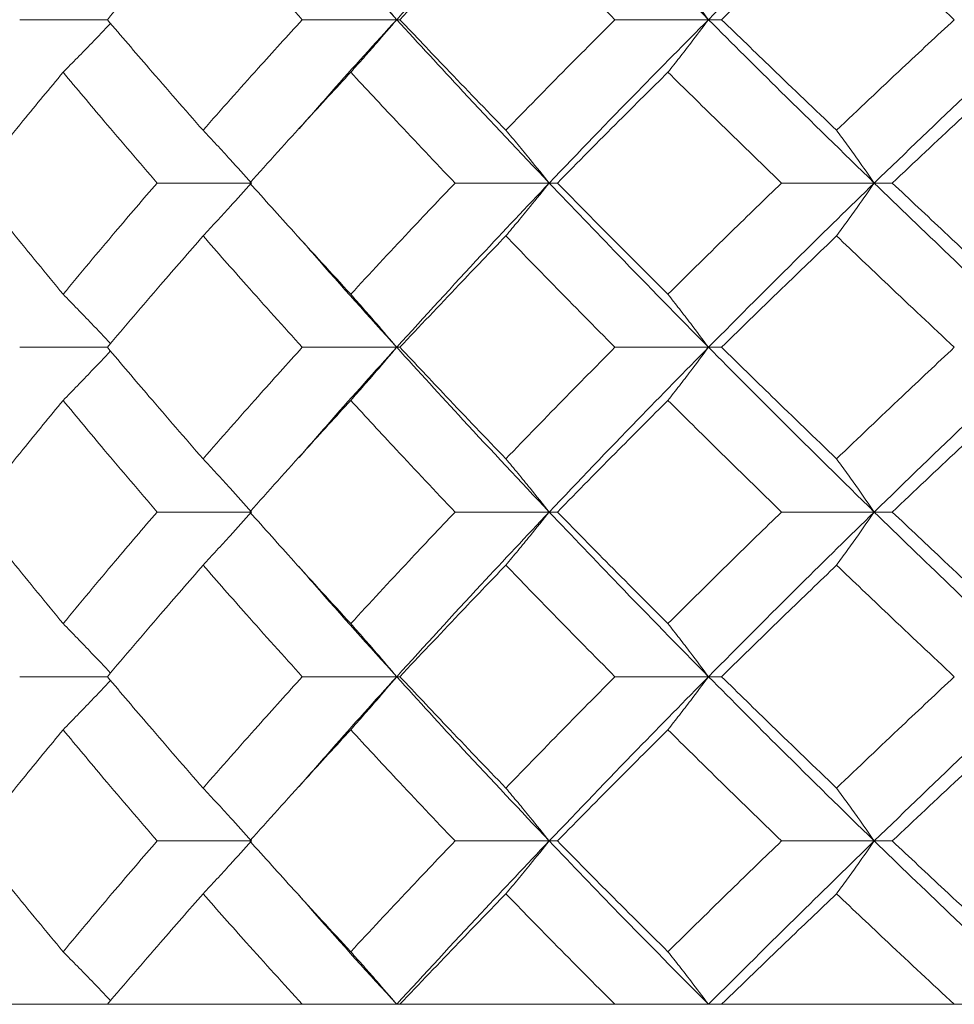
# Model space of a CAD drawing. Header units: inches. Extents: x -4.2 to 22.3, y -10.2 to 17.4.
# Tile 64 of 121: x 4.385 to 4.732, y -0.512 to -0.147. Entities that reach past the tile are written whole.
import ezdxf

# ---------------------------------------------------------------- set-up
doc = ezdxf.new("R2010")
doc.units = ezdxf.units.IN
doc.header["$MEASUREMENT"] = 0

msp = doc.modelspace()

# ---------------------------------------------------------------- linework, layer by layer
at = {"color": 7, "linetype": 'Continuous', "lineweight": 15}
for p, q in [((4.41785, -0.14708), (4.38533, -0.14708)), ((4.52519, -0.14708), (4.49015, -0.14708)), ((4.52519, -0.14708), (4.5264, -0.14708)), ((4.64085, -0.14708), (4.60613, -0.14708)), ((4.64085, -0.14708), (4.64572, -0.14708)), ((4.48854, -0.18793), (4.48851, -0.18793)), ((4.47132, -0.2077), (4.43627, -0.2077)), ((4.58175, -0.2077), (4.54682, -0.2077)), ((4.58175, -0.2077), (4.58479, -0.2077)), ((4.70234, -0.2077), (4.66792, -0.2077)), ((4.70234, -0.2077), (4.70902, -0.2077)), ((4.41785, -0.26866), (4.38533, -0.26866)), ((4.52519, -0.26866), (4.49015, -0.26866)), ((4.52519, -0.26866), (4.5264, -0.26866)), ((4.64085, -0.26866), (4.60613, -0.26866)), ((4.64085, -0.26866), (4.64572, -0.26866)), ((4.48854, -0.30988), (4.48851, -0.30988)), ((4.47132, -0.32978), (4.43627, -0.32978)), ((4.58175, -0.32978), (4.54682, -0.32978)), ((4.58175, -0.32978), (4.58479, -0.32978)), ((4.70234, -0.32978), (4.66792, -0.32978)), ((4.70234, -0.32978), (4.70902, -0.32978)), ((4.41785, -0.3909), (4.38533, -0.3909)), ((4.52519, -0.3909), (4.49015, -0.3909)), ((4.52519, -0.3909), (4.5264, -0.3909)), ((4.64085, -0.3909), (4.60613, -0.3909)), ((4.64085, -0.3909), (4.64572, -0.3909)), ((4.48854, -0.43205), (4.48852, -0.43205)), ((4.47132, -0.45186), (4.43627, -0.45186)), ((4.58175, -0.45186), (4.54682, -0.45186)), ((4.58175, -0.45186), (4.58479, -0.45186)), ((4.70234, -0.45186), (4.66792, -0.45186)), ((4.70234, -0.45186), (4.70902, -0.45186)), ((4.04171, -0.51248), (5.50971, -0.51248)), ((4.38533, -0.51248), (4.32126, -0.51248)), ((4.49015, -0.51248), (4.41785, -0.51248)), ((4.60613, -0.51248), (4.5264, -0.51248)), ((4.73202, -0.51248), (4.64572, -0.51248))]:
    msp.add_line(p, q, dxfattribs=at)
for points, knots in [([(4.52519, -0.14708), (4.53556, -0.1358), (4.55412, -0.11562), (4.5733, -0.09538), (4.58175, -0.08646)], [0, 0, 0, 0, 0.559248, 1, 1, 1, 1]), ([(4.64085, -0.14708), (4.62966, -0.1358), (4.60964, -0.11562), (4.59028, -0.09538), (4.58175, -0.08646)], [0, 0, 0, 0, 0.559248, 1, 1, 1, 1]), ([(4.64085, -0.14708), (4.65217, -0.1358), (4.67241, -0.11562), (4.69319, -0.09538), (4.70234, -0.08646)], [0, 0, 0, 0, 0.559248, 1, 1, 1, 1]), ([(4.76604, -0.14708), (4.75401, -0.1358), (4.7325, -0.11562), (4.71157, -0.09538), (4.70234, -0.08646)], [0, 0, 0, 0, 0.559248, 1, 1, 1, 1]), ([(4.41785, -0.14708), (4.42438, -0.13944), (4.43605, -0.12578), (4.44805, -0.11209), (4.45333, -0.10606)], [0, 0, 0, 0, 0.5594611, 1, 1, 1, 1]), ([(4.49015, -0.14708), (4.48319, -0.13944), (4.47075, -0.12578), (4.45866, -0.11209), (4.45333, -0.10606)], [0, 0, 0, 0, 0.559461, 1, 1, 1, 1]), ([(4.52519, -0.14708), (4.51491, -0.1358), (4.50264, -0.12232), (4.49085, -0.1088), (4.48893, -0.1066)], [0, 0, 0, 0, 0.837031, 1, 1, 1, 1]), ([(4.5264, -0.14708), (4.53364, -0.13944), (4.5466, -0.12578), (4.55984, -0.11209), (4.56567, -0.10606)], [0, 0, 0, 0, 0.559461, 1, 1, 1, 1]), ([(4.60613, -0.14708), (4.5985, -0.13944), (4.58487, -0.12578), (4.57154, -0.11209), (4.56567, -0.10606)], [0, 0, 0, 0, 0.559462, 1, 1, 1, 1]), ([(4.64572, -0.14708), (4.6536, -0.13944), (4.6677, -0.12578), (4.68204, -0.11209), (4.68835, -0.10606)], [0, 0, 0, 0, 0.5594616, 1, 1, 1, 1]), ([(4.73202, -0.14708), (4.7238, -0.13944), (4.70912, -0.12578), (4.6947, -0.11209), (4.68835, -0.10606)], [0, 0, 0, 0, 0.559462, 1, 1, 1, 1]), ([(4.50813, -0.12757), (4.50973, -0.12937), (4.51294, -0.13296), (4.51863, -0.13945), (4.5227, -0.14418), (4.52519, -0.14708)], [0, 0, 0, 0, 0.279853, 0.559705, 1, 1, 1, 1]), ([(4.6258, -0.12757), (4.62722, -0.12937), (4.63005, -0.13296), (4.63507, -0.13945), (4.63866, -0.14418), (4.64085, -0.14708)], [0, 0, 0, 0, 0.279854, 0.559706, 1, 1, 1, 1]), ([(4.40143, -0.16659), (4.4032, -0.16479), (4.40675, -0.16119), (4.41262, -0.15516), (4.41669, -0.15088), (4.41901, -0.14844)], [0, 0, 0, 0, 0.300596, 0.601191, 1, 1, 1, 1]), ([(4.45333, -0.1881), (4.44662, -0.18043), (4.43463, -0.16674), (4.42297, -0.15308), (4.41785, -0.14708)], [0, 0, 0, 0, 0.560541, 1, 1, 1, 1]), ([(4.45333, -0.1881), (4.46012, -0.18043), (4.47223, -0.16674), (4.48468, -0.15308), (4.49015, -0.14708)], [0, 0, 0, 0, 0.560541, 1, 1, 1, 1]), ([(4.48897, -0.18758), (4.49302, -0.18294), (4.50482, -0.16942), (4.51711, -0.15594), (4.52519, -0.14708)], [0, 0, 0, 0, 0.342812, 1, 1, 1, 1]), ([(4.50813, -0.16659), (4.50973, -0.16479), (4.51294, -0.16119), (4.51863, -0.15471), (4.5227, -0.14997), (4.52519, -0.14708)], [0, 0, 0, 0, 0.279852, 0.559705, 1, 1, 1, 1]), ([(4.58175, -0.2077), (4.57101, -0.19635), (4.55186, -0.17611), (4.53333, -0.15594), (4.52519, -0.14708)], [0, 0, 0, 0, 0.5607593, 1, 1, 1, 1]), ([(4.56567, -0.1881), (4.55826, -0.18043), (4.54503, -0.16674), (4.53208, -0.15308), (4.5264, -0.14708)], [0, 0, 0, 0, 0.560542, 1, 1, 1, 1]), ([(4.56567, -0.1881), (4.57315, -0.18043), (4.58649, -0.16674), (4.60014, -0.15308), (4.60613, -0.14708)], [0, 0, 0, 0, 0.560541, 1, 1, 1, 1]), ([(4.58175, -0.2077), (4.59262, -0.19635), (4.61201, -0.17611), (4.63205, -0.15594), (4.64085, -0.14708)], [0, 0, 0, 0, 0.560759, 1, 1, 1, 1]), ([(4.6258, -0.16659), (4.62722, -0.16479), (4.63005, -0.16119), (4.63507, -0.15471), (4.63866, -0.14997), (4.64085, -0.14708)], [0, 0, 0, 0, 0.2798534, 0.5597053, 1, 1, 1, 1]), ([(4.70234, -0.2077), (4.6907, -0.19635), (4.66995, -0.17611), (4.64973, -0.15594), (4.64085, -0.14708)], [0, 0, 0, 0, 0.560759, 1, 1, 1, 1]), ([(4.68835, -0.1881), (4.68032, -0.18043), (4.66599, -0.16674), (4.65191, -0.15308), (4.64572, -0.14708)], [0, 0, 0, 0, 0.560541, 1, 1, 1, 1]), ([(4.68835, -0.1881), (4.69644, -0.18043), (4.71086, -0.16674), (4.72556, -0.15308), (4.73202, -0.14708)], [0, 0, 0, 0, 0.5605418, 1, 1, 1, 1]), ([(4.70234, -0.2077), (4.71409, -0.19635), (4.73505, -0.17611), (4.75658, -0.15594), (4.76604, -0.14708)], [0, 0, 0, 0, 0.560759, 1, 1, 1, 1]), ([(4.36799, -0.2077), (4.37414, -0.20001), (4.38511, -0.18629), (4.39645, -0.1726), (4.40143, -0.16659)], [0, 0, 0, 0, 0.5604764, 1, 1, 1, 1]), ([(4.43627, -0.2077), (4.42967, -0.20001), (4.4179, -0.18629), (4.40646, -0.1726), (4.40143, -0.16659)], [0, 0, 0, 0, 0.560476, 1, 1, 1, 1]), ([(4.4707, -0.2077), (4.4776, -0.20001), (4.48992, -0.18629), (4.50257, -0.1726), (4.50813, -0.16659)], [0, 0, 0, 0, 0.560476, 1, 1, 1, 1]), ([(4.54682, -0.2077), (4.53951, -0.20001), (4.52648, -0.18629), (4.51373, -0.1726), (4.50813, -0.16659)], [0, 0, 0, 0, 0.560476, 1, 1, 1, 1]), ([(4.58479, -0.2077), (4.59237, -0.20001), (4.6059, -0.18629), (4.61972, -0.1726), (4.6258, -0.16659)], [0, 0, 0, 0, 0.560476, 1, 1, 1, 1]), ([(4.66792, -0.2077), (4.65999, -0.20001), (4.64582, -0.18629), (4.63191, -0.1726), (4.6258, -0.16659)], [0, 0, 0, 0, 0.560476, 1, 1, 1, 1]), ([(4.70902, -0.2077), (4.71719, -0.20001), (4.73178, -0.18629), (4.74663, -0.1726), (4.75316, -0.16659)], [0, 0, 0, 0, 0.560476, 1, 1, 1, 1]), ([(4.45333, -0.1881), (4.45502, -0.1899), (4.4584, -0.1935), (4.46441, -0.20002), (4.4687, -0.20478), (4.47132, -0.2077)], [0, 0, 0, 0, 0.279355, 0.558712, 1, 1, 1, 1]), ([(4.56567, -0.1881), (4.56718, -0.1899), (4.5702, -0.1935), (4.57557, -0.20002), (4.5794, -0.20478), (4.58175, -0.2077)], [0, 0, 0, 0, 0.279355, 0.558712, 1, 1, 1, 1]), ([(4.68835, -0.1881), (4.68967, -0.1899), (4.69229, -0.1935), (4.69696, -0.20002), (4.7003, -0.20478), (4.70234, -0.2077)], [0, 0, 0, 0, 0.279355, 0.558711, 1, 1, 1, 1]), ([(4.40143, -0.24897), (4.39509, -0.24126), (4.38378, -0.22749), (4.37281, -0.21374), (4.36799, -0.2077)], [0, 0, 0, 0, 0.560339, 1, 1, 1, 1]), ([(4.40143, -0.24897), (4.40784, -0.24126), (4.41929, -0.22749), (4.43108, -0.21374), (4.43627, -0.2077)], [0, 0, 0, 0, 0.560339, 1, 1, 1, 1]), ([(4.45333, -0.22733), (4.45502, -0.22553), (4.45839, -0.22192), (4.4644, -0.21539), (4.46869, -0.21062), (4.47132, -0.2077)], [0, 0, 0, 0, 0.279166, 0.558336, 1, 1, 1, 1]), ([(4.50813, -0.24897), (4.50105, -0.24126), (4.48843, -0.22749), (4.47611, -0.21374), (4.4707, -0.2077)], [0, 0, 0, 0, 0.560339, 1, 1, 1, 1]), ([(4.50813, -0.24897), (4.51527, -0.24126), (4.52801, -0.22749), (4.54108, -0.21374), (4.54682, -0.2077)], [0, 0, 0, 0, 0.560338, 1, 1, 1, 1]), ([(4.52519, -0.26866), (4.53557, -0.25726), (4.5541, -0.23692), (4.57331, -0.21662), (4.58175, -0.2077)], [0, 0, 0, 0, 0.560458, 1, 1, 1, 1]), ([(4.56567, -0.22733), (4.56718, -0.22553), (4.57019, -0.22192), (4.57556, -0.21539), (4.5794, -0.21062), (4.58175, -0.2077)], [0, 0, 0, 0, 0.279167, 0.558337, 1, 1, 1, 1]), ([(4.64085, -0.26866), (4.62965, -0.25726), (4.60967, -0.23692), (4.59027, -0.21662), (4.58175, -0.2077)], [0, 0, 0, 0, 0.560458, 1, 1, 1, 1]), ([(4.6258, -0.24897), (4.61807, -0.24126), (4.60427, -0.22749), (4.59074, -0.21374), (4.58479, -0.2077)], [0, 0, 0, 0, 0.560339, 1, 1, 1, 1]), ([(4.6258, -0.24897), (4.63359, -0.24126), (4.6475, -0.22749), (4.66168, -0.21374), (4.66792, -0.2077)], [0, 0, 0, 0, 0.560339, 1, 1, 1, 1]), ([(4.64085, -0.26866), (4.65218, -0.25726), (4.67239, -0.23692), (4.69319, -0.21662), (4.70234, -0.2077)], [0, 0, 0, 0, 0.560458, 1, 1, 1, 1]), ([(4.68835, -0.22733), (4.68966, -0.22553), (4.69229, -0.22192), (4.69696, -0.21539), (4.7003, -0.21062), (4.70234, -0.2077)], [0, 0, 0, 0, 0.279166, 0.558334, 1, 1, 1, 1]), ([(4.76604, -0.26866), (4.754, -0.25726), (4.73253, -0.23692), (4.71156, -0.21662), (4.70234, -0.2077)], [0, 0, 0, 0, 0.5604576, 1, 1, 1, 1]), ([(4.75316, -0.24897), (4.74485, -0.24126), (4.73003, -0.22749), (4.71543, -0.21374), (4.70902, -0.2077)], [0, 0, 0, 0, 0.560339, 1, 1, 1, 1]), ([(4.41785, -0.26866), (4.42438, -0.26093), (4.43604, -0.24715), (4.44805, -0.23339), (4.45333, -0.22733)], [0, 0, 0, 0, 0.560274, 1, 1, 1, 1]), ([(4.49015, -0.26866), (4.48319, -0.26093), (4.47076, -0.24715), (4.45866, -0.23339), (4.45333, -0.22733)], [0, 0, 0, 0, 0.5602737, 1, 1, 1, 1]), ([(4.52519, -0.26866), (4.51491, -0.25726), (4.50265, -0.24366), (4.49084, -0.23009), (4.48893, -0.22789)], [0, 0, 0, 0, 0.838339, 1, 1, 1, 1]), ([(4.5264, -0.26866), (4.53365, -0.26093), (4.54659, -0.24715), (4.55984, -0.23339), (4.56567, -0.22733)], [0, 0, 0, 0, 0.5602729, 1, 1, 1, 1]), ([(4.60613, -0.26866), (4.5985, -0.26093), (4.58488, -0.24715), (4.57154, -0.23339), (4.56567, -0.22733)], [0, 0, 0, 0, 0.560273, 1, 1, 1, 1]), ([(4.64572, -0.26866), (4.65361, -0.26093), (4.66769, -0.24715), (4.68204, -0.23339), (4.68835, -0.22733)], [0, 0, 0, 0, 0.560273, 1, 1, 1, 1]), ([(4.73202, -0.26866), (4.7238, -0.26093), (4.70913, -0.24715), (4.6947, -0.23339), (4.68835, -0.22733)], [0, 0, 0, 0, 0.560273, 1, 1, 1, 1]), ([(4.40143, -0.24897), (4.4032, -0.25077), (4.40674, -0.25439), (4.41261, -0.26048), (4.41668, -0.26481), (4.41901, -0.26729)], [0, 0, 0, 0, 0.299514, 0.599026, 1, 1, 1, 1]), ([(4.50813, -0.24897), (4.50973, -0.25077), (4.51292, -0.25439), (4.51862, -0.26093), (4.52269, -0.26572), (4.52519, -0.26866)], [0, 0, 0, 0, 0.2788686, 0.5577386, 1, 1, 1, 1]), ([(4.6258, -0.24897), (4.62721, -0.25077), (4.63003, -0.25439), (4.63506, -0.26093), (4.63865, -0.26572), (4.64085, -0.26866)], [0, 0, 0, 0, 0.278869, 0.557738, 1, 1, 1, 1]), ([(4.40143, -0.28836), (4.4032, -0.28655), (4.40673, -0.28294), (4.4126, -0.27684), (4.41668, -0.27251), (4.41901, -0.27003)], [0, 0, 0, 0, 0.299438, 0.598877, 1, 1, 1, 1]), ([(4.45333, -0.31006), (4.44662, -0.30232), (4.43463, -0.28852), (4.42297, -0.27472), (4.41785, -0.26866)], [0, 0, 0, 0, 0.5601367, 1, 1, 1, 1]), ([(4.45333, -0.31006), (4.46012, -0.30232), (4.47223, -0.28852), (4.48467, -0.27472), (4.49015, -0.26866)], [0, 0, 0, 0, 0.560137, 1, 1, 1, 1]), ([(4.48897, -0.30952), (4.49301, -0.30486), (4.50482, -0.29123), (4.51711, -0.27761), (4.52519, -0.26866)], [0, 0, 0, 0, 0.34214, 1, 1, 1, 1]), ([(4.50813, -0.28836), (4.50973, -0.28655), (4.51292, -0.28294), (4.51862, -0.27639), (4.52269, -0.2716), (4.52519, -0.26866)], [0, 0, 0, 0, 0.278776, 0.557551, 1, 1, 1, 1]), ([(4.58175, -0.32978), (4.57101, -0.31836), (4.55185, -0.29798), (4.53333, -0.27761), (4.52519, -0.26866)], [0, 0, 0, 0, 0.560155, 1, 1, 1, 1]), ([(4.56567, -0.31006), (4.55826, -0.30232), (4.54502, -0.28852), (4.53209, -0.27472), (4.5264, -0.26866)], [0, 0, 0, 0, 0.560136, 1, 1, 1, 1]), ([(4.56567, -0.31006), (4.57315, -0.30232), (4.58649, -0.28852), (4.60013, -0.27472), (4.60613, -0.26866)], [0, 0, 0, 0, 0.560137, 1, 1, 1, 1]), ([(4.58175, -0.32978), (4.59262, -0.31836), (4.61202, -0.29798), (4.63205, -0.27761), (4.64085, -0.26866)], [0, 0, 0, 0, 0.560155, 1, 1, 1, 1]), ([(4.6258, -0.28836), (4.62721, -0.28655), (4.63003, -0.28294), (4.63506, -0.27639), (4.63865, -0.2716), (4.64085, -0.26866)], [0, 0, 0, 0, 0.278775, 0.557551, 1, 1, 1, 1]), ([(4.70234, -0.32978), (4.69071, -0.31836), (4.66994, -0.29798), (4.64974, -0.27761), (4.64085, -0.26866)], [0, 0, 0, 0, 0.560155, 1, 1, 1, 1]), ([(4.68835, -0.31006), (4.68032, -0.30232), (4.66599, -0.28852), (4.65191, -0.27472), (4.64572, -0.26866)], [0, 0, 0, 0, 0.560137, 1, 1, 1, 1]), ([(4.68835, -0.31006), (4.69644, -0.30232), (4.71087, -0.28852), (4.72556, -0.27472), (4.73202, -0.26866)], [0, 0, 0, 0, 0.5601362, 1, 1, 1, 1]), ([(4.70234, -0.32978), (4.71409, -0.31836), (4.73506, -0.29798), (4.75658, -0.27761), (4.76604, -0.26866)], [0, 0, 0, 0, 0.560155, 1, 1, 1, 1]), ([(4.36799, -0.32978), (4.37414, -0.32205), (4.38511, -0.30824), (4.39645, -0.29443), (4.40143, -0.28836)], [0, 0, 0, 0, 0.560071, 1, 1, 1, 1]), ([(4.43627, -0.32978), (4.42967, -0.32205), (4.4179, -0.30824), (4.40646, -0.29443), (4.40143, -0.28836)], [0, 0, 0, 0, 0.560071, 1, 1, 1, 1]), ([(4.4707, -0.32978), (4.4776, -0.32205), (4.48992, -0.30824), (4.50257, -0.29443), (4.50813, -0.28836)], [0, 0, 0, 0, 0.560071, 1, 1, 1, 1]), ([(4.54682, -0.32978), (4.53952, -0.32205), (4.52647, -0.30824), (4.51373, -0.29443), (4.50813, -0.28836)], [0, 0, 0, 0, 0.560071, 1, 1, 1, 1]), ([(4.58479, -0.32978), (4.59237, -0.32205), (4.6059, -0.30824), (4.61972, -0.29443), (4.6258, -0.28836)], [0, 0, 0, 0, 0.560071, 1, 1, 1, 1]), ([(4.66792, -0.32978), (4.65999, -0.32205), (4.64582, -0.30824), (4.63192, -0.29443), (4.6258, -0.28836)], [0, 0, 0, 0, 0.560071, 1, 1, 1, 1]), ([(4.70902, -0.32978), (4.71719, -0.32205), (4.73179, -0.30824), (4.74663, -0.29443), (4.75316, -0.28836)], [0, 0, 0, 0, 0.56007, 1, 1, 1, 1]), ([(4.45333, -0.31006), (4.45502, -0.31186), (4.45839, -0.31548), (4.46439, -0.32204), (4.46869, -0.32684), (4.47132, -0.32978)], [0, 0, 0, 0, 0.278675, 0.557351, 1, 1, 1, 1]), ([(4.56567, -0.31006), (4.56718, -0.31186), (4.57019, -0.31548), (4.57556, -0.32204), (4.57939, -0.32684), (4.58175, -0.32978)], [0, 0, 0, 0, 0.278677, 0.557352, 1, 1, 1, 1]), ([(4.68835, -0.31006), (4.68966, -0.31186), (4.69228, -0.31548), (4.69695, -0.32204), (4.70029, -0.32684), (4.70234, -0.32978)], [0, 0, 0, 0, 0.278675, 0.557351, 1, 1, 1, 1]), ([(4.40143, -0.3712), (4.39509, -0.36347), (4.38377, -0.34966), (4.37281, -0.33586), (4.36799, -0.32978)], [0, 0, 0, 0, 0.559934, 1, 1, 1, 1]), ([(4.40143, -0.3712), (4.40784, -0.36347), (4.41929, -0.34966), (4.43108, -0.33586), (4.43627, -0.32978)], [0, 0, 0, 0, 0.559934, 1, 1, 1, 1]), ([(4.45333, -0.3495), (4.45502, -0.34769), (4.45839, -0.34408), (4.46439, -0.33752), (4.46869, -0.33272), (4.47132, -0.32978)], [0, 0, 0, 0, 0.278675, 0.557353, 1, 1, 1, 1]), ([(4.50813, -0.3712), (4.50106, -0.36347), (4.48842, -0.34966), (4.47611, -0.33586), (4.4707, -0.32978)], [0, 0, 0, 0, 0.559933, 1, 1, 1, 1]), ([(4.50813, -0.3712), (4.51527, -0.36347), (4.52802, -0.34966), (4.54108, -0.33586), (4.54682, -0.32978)], [0, 0, 0, 0, 0.559933, 1, 1, 1, 1]), ([(4.52519, -0.3909), (4.53557, -0.3795), (4.55411, -0.35913), (4.5733, -0.33875), (4.58175, -0.32978)], [0, 0, 0, 0, 0.559853, 1, 1, 1, 1]), ([(4.56567, -0.3495), (4.56718, -0.34769), (4.57019, -0.34408), (4.57556, -0.33752), (4.57939, -0.33272), (4.58175, -0.32978)], [0, 0, 0, 0, 0.278677, 0.557354, 1, 1, 1, 1]), ([(4.64085, -0.3909), (4.62966, -0.3795), (4.60965, -0.35913), (4.59028, -0.33875), (4.58175, -0.32978)], [0, 0, 0, 0, 0.559853, 1, 1, 1, 1]), ([(4.6258, -0.3712), (4.61807, -0.36347), (4.60426, -0.34966), (4.59074, -0.33586), (4.58479, -0.32978)], [0, 0, 0, 0, 0.559934, 1, 1, 1, 1]), ([(4.6258, -0.3712), (4.63359, -0.36347), (4.6475, -0.34966), (4.66168, -0.33586), (4.66792, -0.32978)], [0, 0, 0, 0, 0.559933, 1, 1, 1, 1]), ([(4.64085, -0.3909), (4.65218, -0.3795), (4.6724, -0.35913), (4.69319, -0.33875), (4.70234, -0.32978)], [0, 0, 0, 0, 0.559853, 1, 1, 1, 1]), ([(4.68835, -0.3495), (4.68966, -0.34769), (4.69228, -0.34408), (4.69695, -0.33752), (4.70029, -0.33272), (4.70234, -0.32978)], [0, 0, 0, 0, 0.278675, 0.557352, 1, 1, 1, 1]), ([(4.76604, -0.3909), (4.75401, -0.3795), (4.73251, -0.35913), (4.71156, -0.33875), (4.70234, -0.32978)], [0, 0, 0, 0, 0.559853, 1, 1, 1, 1]), ([(4.75316, -0.3712), (4.74485, -0.36347), (4.73002, -0.34966), (4.71544, -0.33586), (4.70902, -0.32978)], [0, 0, 0, 0, 0.559933, 1, 1, 1, 1]), ([(4.41785, -0.3909), (4.42438, -0.38318), (4.43605, -0.36938), (4.44805, -0.35558), (4.45333, -0.3495)], [0, 0, 0, 0, 0.559868, 1, 1, 1, 1]), ([(4.49015, -0.3909), (4.48319, -0.38318), (4.47076, -0.36938), (4.45866, -0.35558), (4.45333, -0.3495)], [0, 0, 0, 0, 0.559868, 1, 1, 1, 1]), ([(4.52519, -0.3909), (4.51491, -0.3795), (4.50264, -0.36589), (4.49084, -0.35227), (4.48893, -0.35006)], [0, 0, 0, 0, 0.837665, 1, 1, 1, 1]), ([(4.5264, -0.3909), (4.53365, -0.38318), (4.54659, -0.36938), (4.55984, -0.35558), (4.56567, -0.3495)], [0, 0, 0, 0, 0.559867, 1, 1, 1, 1]), ([(4.60613, -0.3909), (4.5985, -0.38318), (4.58487, -0.36938), (4.57154, -0.35558), (4.56567, -0.3495)], [0, 0, 0, 0, 0.5598681, 1, 1, 1, 1]), ([(4.64572, -0.3909), (4.65361, -0.38318), (4.66769, -0.36938), (4.68204, -0.35558), (4.68835, -0.3495)], [0, 0, 0, 0, 0.559867, 1, 1, 1, 1]), ([(4.73202, -0.3909), (4.7238, -0.38318), (4.70912, -0.36938), (4.6947, -0.35558), (4.68835, -0.3495)], [0, 0, 0, 0, 0.5598676, 1, 1, 1, 1]), ([(4.40143, -0.3712), (4.4032, -0.37301), (4.40673, -0.37662), (4.4126, -0.38272), (4.41668, -0.38705), (4.41901, -0.38953)], [0, 0, 0, 0, 0.299414, 0.598832, 1, 1, 1, 1]), ([(4.50813, -0.3712), (4.50973, -0.37301), (4.51292, -0.37662), (4.51862, -0.38317), (4.52269, -0.38796), (4.52519, -0.3909)], [0, 0, 0, 0, 0.2787742, 0.5575507, 1, 1, 1, 1]), ([(4.6258, -0.3712), (4.62721, -0.37301), (4.63003, -0.37662), (4.63506, -0.38317), (4.63865, -0.38796), (4.64085, -0.3909)], [0, 0, 0, 0, 0.278774, 0.557551, 1, 1, 1, 1]), ([(4.45333, -0.43223), (4.44662, -0.42452), (4.43462, -0.41075), (4.42297, -0.39697), (4.41785, -0.3909)], [0, 0, 0, 0, 0.55973, 1, 1, 1, 1]), ([(4.45333, -0.43223), (4.46012, -0.42452), (4.47224, -0.41075), (4.48467, -0.39697), (4.49015, -0.3909)], [0, 0, 0, 0, 0.5597302, 1, 1, 1, 1]), ([(4.48897, -0.43168), (4.493, -0.42704), (4.50483, -0.41347), (4.5171, -0.39986), (4.52519, -0.3909)], [0, 0, 0, 0, 0.341444, 1, 1, 1, 1]), ([(4.50813, -0.41059), (4.50973, -0.40878), (4.51292, -0.40517), (4.51862, -0.39863), (4.52269, -0.39384), (4.52519, -0.3909)], [0, 0, 0, 0, 0.27887, 0.55774, 1, 1, 1, 1]), ([(4.58175, -0.45186), (4.57102, -0.4405), (4.55184, -0.4202), (4.53333, -0.39986), (4.52519, -0.3909)], [0, 0, 0, 0, 0.5595502, 1, 1, 1, 1]), ([(4.56567, -0.43223), (4.55826, -0.42452), (4.54502, -0.41075), (4.53209, -0.39697), (4.5264, -0.3909)], [0, 0, 0, 0, 0.55973, 1, 1, 1, 1]), ([(4.56567, -0.43223), (4.57315, -0.42452), (4.5865, -0.41075), (4.60013, -0.39697), (4.60613, -0.3909)], [0, 0, 0, 0, 0.55973, 1, 1, 1, 1]), ([(4.58175, -0.45186), (4.59261, -0.4405), (4.61203, -0.4202), (4.63204, -0.39986), (4.64085, -0.3909)], [0, 0, 0, 0, 0.55955, 1, 1, 1, 1]), ([(4.6258, -0.41059), (4.62721, -0.40878), (4.63003, -0.40517), (4.63506, -0.39863), (4.63865, -0.39384), (4.64085, -0.3909)], [0, 0, 0, 0, 0.27887, 0.55774, 1, 1, 1, 1]), ([(4.70234, -0.45186), (4.69071, -0.4405), (4.66993, -0.4202), (4.64974, -0.39986), (4.64085, -0.3909)], [0, 0, 0, 0, 0.55955, 1, 1, 1, 1]), ([(4.68835, -0.43223), (4.68032, -0.42452), (4.66598, -0.41075), (4.65191, -0.39697), (4.64572, -0.3909)], [0, 0, 0, 0, 0.55973, 1, 1, 1, 1]), ([(4.68835, -0.43223), (4.69644, -0.42452), (4.71088, -0.41075), (4.72556, -0.39697), (4.73202, -0.3909)], [0, 0, 0, 0, 0.559729, 1, 1, 1, 1]), ([(4.70234, -0.45186), (4.71409, -0.4405), (4.73508, -0.4202), (4.75657, -0.39986), (4.76604, -0.3909)], [0, 0, 0, 0, 0.55955, 1, 1, 1, 1]), ([(4.40143, -0.41059), (4.4032, -0.40878), (4.40674, -0.40517), (4.41261, -0.39908), (4.41668, -0.39475), (4.41901, -0.39227)], [0, 0, 0, 0, 0.299542, 0.59908, 1, 1, 1, 1]), ([(4.36799, -0.45186), (4.37413, -0.44416), (4.38512, -0.43042), (4.39644, -0.41665), (4.40143, -0.41059)], [0, 0, 0, 0, 0.5596651, 1, 1, 1, 1]), ([(4.43627, -0.45186), (4.42967, -0.44416), (4.41789, -0.43042), (4.40646, -0.41665), (4.40143, -0.41059)], [0, 0, 0, 0, 0.559665, 1, 1, 1, 1]), ([(4.4707, -0.45186), (4.4776, -0.44416), (4.48993, -0.43042), (4.50256, -0.41665), (4.50813, -0.41059)], [0, 0, 0, 0, 0.559665, 1, 1, 1, 1]), ([(4.54682, -0.45186), (4.53952, -0.44416), (4.52647, -0.43042), (4.51373, -0.41665), (4.50813, -0.41059)], [0, 0, 0, 0, 0.5596653, 1, 1, 1, 1]), ([(4.58479, -0.45186), (4.59237, -0.44416), (4.60591, -0.43042), (4.61972, -0.41665), (4.6258, -0.41059)], [0, 0, 0, 0, 0.559665, 1, 1, 1, 1]), ([(4.66792, -0.45186), (4.65999, -0.44416), (4.64581, -0.43042), (4.63192, -0.41665), (4.6258, -0.41059)], [0, 0, 0, 0, 0.559665, 1, 1, 1, 1]), ([(4.70902, -0.45186), (4.71719, -0.44416), (4.73179, -0.43042), (4.74662, -0.41665), (4.75316, -0.41059)], [0, 0, 0, 0, 0.559665, 1, 1, 1, 1]), ([(4.45333, -0.43223), (4.45502, -0.43403), (4.45839, -0.43764), (4.4644, -0.44416), (4.46869, -0.44894), (4.47132, -0.45186)], [0, 0, 0, 0, 0.279168, 0.558335, 1, 1, 1, 1]), ([(4.56567, -0.43223), (4.56718, -0.43403), (4.57019, -0.43764), (4.57556, -0.44416), (4.5794, -0.44894), (4.58175, -0.45186)], [0, 0, 0, 0, 0.279168, 0.558335, 1, 1, 1, 1]), ([(4.68835, -0.43223), (4.68966, -0.43403), (4.69229, -0.43764), (4.69696, -0.44416), (4.7003, -0.44894), (4.70234, -0.45186)], [0, 0, 0, 0, 0.279168, 0.558333, 1, 1, 1, 1]), ([(4.40143, -0.49297), (4.39509, -0.48531), (4.38377, -0.47162), (4.37281, -0.4579), (4.36799, -0.45186)], [0, 0, 0, 0, 0.5595274, 1, 1, 1, 1]), ([(4.40143, -0.49297), (4.40784, -0.48531), (4.4193, -0.47162), (4.43108, -0.4579), (4.43627, -0.45186)], [0, 0, 0, 0, 0.559527, 1, 1, 1, 1]), ([(4.45333, -0.47146), (4.45502, -0.46966), (4.4584, -0.46606), (4.46441, -0.45954), (4.4687, -0.45478), (4.47132, -0.45186)], [0, 0, 0, 0, 0.2793576, 0.5587138, 1, 1, 1, 1]), ([(4.50813, -0.49297), (4.50106, -0.48531), (4.48842, -0.47162), (4.47612, -0.4579), (4.4707, -0.45186)], [0, 0, 0, 0, 0.559528, 1, 1, 1, 1]), ([(4.50813, -0.49297), (4.51527, -0.48531), (4.52802, -0.47162), (4.54107, -0.4579), (4.54682, -0.45186)], [0, 0, 0, 0, 0.5595273, 1, 1, 1, 1]), ([(4.52519, -0.51248), (4.53556, -0.5012), (4.55412, -0.48102), (4.5733, -0.46078), (4.58175, -0.45186)], [0, 0, 0, 0, 0.559248, 1, 1, 1, 1]), ([(4.56567, -0.47146), (4.56718, -0.46966), (4.5702, -0.46606), (4.57557, -0.45954), (4.5794, -0.45478), (4.58175, -0.45186)], [0, 0, 0, 0, 0.279357, 0.558714, 1, 1, 1, 1]), ([(4.64085, -0.51248), (4.62966, -0.5012), (4.60964, -0.48102), (4.59028, -0.46078), (4.58175, -0.45186)], [0, 0, 0, 0, 0.559248, 1, 1, 1, 1]), ([(4.6258, -0.49297), (4.61807, -0.48531), (4.60426, -0.47162), (4.59074, -0.4579), (4.58479, -0.45186)], [0, 0, 0, 0, 0.5595274, 1, 1, 1, 1]), ([(4.6258, -0.49297), (4.63359, -0.48531), (4.64751, -0.47162), (4.66168, -0.4579), (4.66792, -0.45186)], [0, 0, 0, 0, 0.559527, 1, 1, 1, 1]), ([(4.64085, -0.51248), (4.65217, -0.5012), (4.67241, -0.48102), (4.69319, -0.46078), (4.70234, -0.45186)], [0, 0, 0, 0, 0.559248, 1, 1, 1, 1]), ([(4.68835, -0.47146), (4.68967, -0.46966), (4.69229, -0.46606), (4.69696, -0.45954), (4.7003, -0.45478), (4.70234, -0.45186)], [0, 0, 0, 0, 0.279357, 0.558713, 1, 1, 1, 1]), ([(4.76604, -0.51248), (4.75401, -0.5012), (4.7325, -0.48102), (4.71157, -0.46078), (4.70234, -0.45186)], [0, 0, 0, 0, 0.559248, 1, 1, 1, 1]), ([(4.75316, -0.49297), (4.74485, -0.48531), (4.73001, -0.47162), (4.71544, -0.4579), (4.70902, -0.45186)], [0, 0, 0, 0, 0.559528, 1, 1, 1, 1]), ([(4.41785, -0.51248), (4.42438, -0.50484), (4.43605, -0.49118), (4.44805, -0.47749), (4.45333, -0.47146)], [0, 0, 0, 0, 0.559461, 1, 1, 1, 1]), ([(4.49015, -0.51248), (4.48319, -0.50484), (4.47075, -0.49118), (4.45866, -0.47749), (4.45333, -0.47146)], [0, 0, 0, 0, 0.559462, 1, 1, 1, 1]), ([(4.52519, -0.51248), (4.51491, -0.5012), (4.50264, -0.48773), (4.49086, -0.47422), (4.48894, -0.47202)], [0, 0, 0, 0, 0.837408, 1, 1, 1, 1]), ([(4.5264, -0.51248), (4.53364, -0.50484), (4.5466, -0.49118), (4.55984, -0.47749), (4.56567, -0.47146)], [0, 0, 0, 0, 0.559461, 1, 1, 1, 1]), ([(4.60613, -0.51248), (4.5985, -0.50484), (4.58487, -0.49118), (4.57154, -0.47749), (4.56567, -0.47146)], [0, 0, 0, 0, 0.559462, 1, 1, 1, 1]), ([(4.64572, -0.51248), (4.6536, -0.50484), (4.6677, -0.49118), (4.68204, -0.47749), (4.68835, -0.47146)], [0, 0, 0, 0, 0.559462, 1, 1, 1, 1]), ([(4.73202, -0.51248), (4.7238, -0.50484), (4.70912, -0.49118), (4.6947, -0.47749), (4.68835, -0.47146)], [0, 0, 0, 0, 0.559462, 1, 1, 1, 1]), ([(4.40143, -0.49297), (4.4032, -0.49477), (4.40675, -0.49836), (4.41262, -0.5044), (4.41669, -0.50868), (4.41901, -0.51112)], [0, 0, 0, 0, 0.300573, 0.601149, 1, 1, 1, 1]), ([(4.50813, -0.49297), (4.50973, -0.49477), (4.51294, -0.49836), (4.51863, -0.50485), (4.5227, -0.50958), (4.52519, -0.51248)], [0, 0, 0, 0, 0.279851, 0.559705, 1, 1, 1, 1]), ([(4.6258, -0.49297), (4.62722, -0.49477), (4.63005, -0.49836), (4.63507, -0.50485), (4.63866, -0.50958), (4.64085, -0.51248)], [0, 0, 0, 0, 0.279852, 0.559706, 1, 1, 1, 1])]:
    msp.add_open_spline(points, degree=3, knots=knots, dxfattribs=at)

doc.saveas('drawing.dxf')
